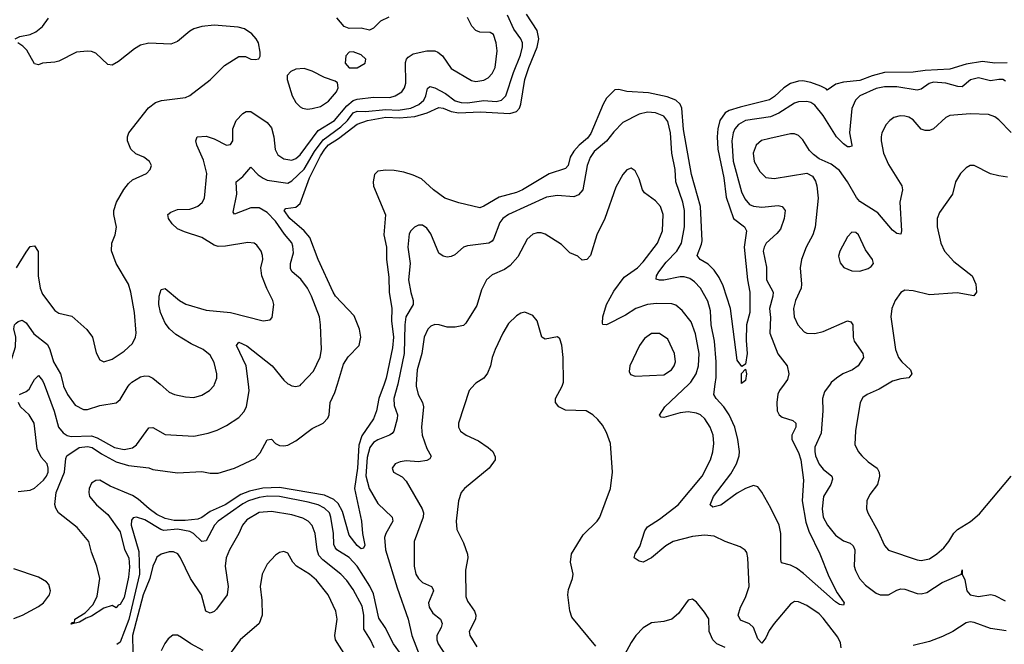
# Model space of a CAD drawing. Header units: inches. Extents: x 1771504 to 1971212, y 471788 to 643615.
# Tile 203 of 256: x 1800218 to 1805037, y 598728 to 601783. Entities that reach past the tile are written whole.
import ezdxf

# ---------------------------------------------------------------- set-up
doc = ezdxf.new("R2010")
doc.units = ezdxf.units.IN
doc.header["$MEASUREMENT"] = 0
doc.layers.add('B8509', color=7, linetype='Continuous')
doc.layers.add('B8600', color=7, linetype='Continuous')

msp = doc.modelspace()

# ---------------------------------------------------------------- linework, layer by layer
at = {"layer": 'B8509', "color": 5}
for points, elevation in [([(1800216.3, 599950), (1800250, 599963.8), (1800264.7, 599975.3), (1800277.7, 600000)], 440), ([(1800337, 600000), (1800387.4, 599867.4), (1800407.5, 599790), (1800430, 599762.1), (1800450, 599749.6), (1800470, 599744.6), (1800570, 599748), (1800598, 599738), (1800682.3, 599690), (1800730, 599679.9), (1800770, 599688.4), (1800790, 599703.2), (1800850, 599786.3), (1800870, 599788.1), (1800930, 599754.7), (1801070, 599745.4), (1801139.7, 599760.3), (1801184.6, 599775.4), (1801230, 599797.8), (1801290, 599837.8), (1801314.7, 599865.3), (1801327.6, 599890), (1801341.9, 599970), (1801338, 600000)], 440), ([(1802001, 600000), (1801976.5, 599930), (1801963.7, 599870), (1801949.4, 599830), (1801893.2, 599746.8), (1801878.4, 599701.6), (1801871.5, 599590), (1801856.8, 599490), (1801891.3, 599330), (1801896.3, 599270), (1801907.1, 599212.9), (1801901.3, 599198.7), (1801890, 599194.8), (1801870, 599211.4), (1801830, 599261.8), (1801798.1, 599378.1), (1801776.9, 599416.9), (1801756.2, 599436.2), (1801710, 599456.8), (1801490, 599494.2), (1801408.4, 599491.6), (1801343.4, 599476.6), (1801299.8, 599460.2), (1801223.3, 599410), (1801150, 599376.6), (1801110, 599348.5), (1801090, 599340.3), (1801027.3, 599332.7), (1800974, 599334), (1800930, 599342.9), (1800890, 599362.9), (1800851.6, 599390), (1800798.3, 599438.3), (1800770, 599455.2), (1800661.4, 599501.4), (1800610, 599529.8), (1800591.2, 599528.8), (1800570, 599515.1), (1800557.6, 599490), (1800555.8, 599470), (1800560.2, 599450), (1800594.2, 599410), (1800650, 599362.6), (1800710, 599277.7), (1800731.4, 599191.4), (1800752.8, 599150), (1800755.3, 599104.7), (1800750, 599056.2), (1800730, 598956.9), (1800710, 598922.7), (1800700.5, 598919.5), (1800690, 598906), (1800670, 598918), (1800630, 598904), (1800570, 598865.2), (1800544, 598856), (1800510, 598835.3), (1800470, 598826), (1800474, 598834), (1800486, 598834), (1800488, 598850), (1800538, 598882), (1800578, 598922), (1800597.1, 598962.9), (1800609.7, 599049.7), (1800596, 599110), (1800570, 599178), (1800557.2, 599230), (1800498.8, 599298.8), (1800407.8, 599370), (1800394.2, 599394.2), (1800390.8, 599410.8), (1800396.9, 599470), (1800437.1, 599570), (1800443.1, 599636.9), (1800448.5, 599650), (1800509.4, 599690.6), (1800550, 599695.7), (1800573.2, 599690), (1800619.2, 599659.2), (1800690, 599621), (1800750, 599602.6), (1800850, 599591.7), (1800870, 599582.6), (1800990, 599566), (1801110, 599572.2), (1801150, 599564.6), (1801190, 599564.7), (1801269.4, 599590), (1801370, 599636), (1801395.7, 599664.3), (1801430, 599728), (1801450, 599730.6), (1801470.2, 599710.2), (1801490, 599700.2), (1801510, 599697.8), (1801530, 599702), (1801570, 599722.7), (1801650, 599783.5), (1801704, 599810), (1801726.6, 599833.4), (1801733.4, 599850), (1801738.1, 599910), (1801760.9, 599959.1), (1801773.2, 600000)], 420), ([(1800430.2, 600000), (1800432.7, 599990), (1800451.5, 599950), (1800490, 599897.8), (1800530, 599875.6), (1800550, 599875.8), (1800610, 599895.5), (1800690, 599908.7), (1800710, 599924.9), (1800748.2, 599990), (1800757.7, 600000)], 460), ([(1800905, 600000), (1800950, 599961.1), (1800976, 599950), (1801030, 599938.9), (1801070, 599935.3), (1801110, 599946.7), (1801146.6, 599970), (1801170, 599994), (1801172.1, 600000)], 460), ([(1801534.9, 600000), (1801550, 599991.8), (1801570, 599988.8), (1801590, 599994), (1801595.7, 600000)], 440), ([(1802068.7, 600000), (1802049.7, 599930), (1802050, 599896.3), (1802067.2, 599850), (1802065.5, 599830), (1802049, 599771), (1802040.4, 599759.6), (1802027.6, 599750), (1801970, 599728.4), (1801950, 599714.6), (1801932.3, 599690), (1801918.9, 599641.1), (1801912, 599552), (1801927.9, 599490), (1801970, 599416.9), (1802040.7, 599350), (1802043.5, 599330), (1802009.7, 599270.3), (1802003.3, 599250), (1802007.8, 599190), (1802064.7, 599004.7), (1802119.9, 598850), (1802137.5, 598770), (1802176.2, 598670)], 440), ([(1802159.2, 600000), (1802158.6, 599990), (1802167.5, 599950), (1802189.4, 599910), (1802193.9, 599890), (1802185.3, 599790), (1802188.1, 599750), (1802210, 599685.5), (1802231.8, 599648.2), (1802224.7, 599635.3), (1802210, 599627.3), (1802170, 599620.9), (1802110, 599625.1), (1802079.6, 599620.4), (1802056.3, 599610), (1802041.6, 599590), (1802048.2, 599570), (1802090, 599546.7), (1802110, 599526.4), (1802188.2, 599390), (1802194.2, 599370), (1802192, 599350), (1802149.4, 599230), (1802148.4, 599110), (1802157.2, 599070), (1802170, 599048.9), (1802190, 599029.3), (1802234, 599010), (1802239.5, 598999.5), (1802242.7, 598990), (1802218.9, 598930), (1802222, 598910), (1802240.6, 598880.6), (1802277.7, 598850), (1802285.4, 598830), (1802280.2, 598810), (1802259.8, 598770), (1802259, 598750), (1802265.5, 598730), (1802305.9, 598670)], 460), ([(1802445.9, 600000), (1802418.4, 599970), (1802364.9, 599810), (1802366.3, 599790), (1802375.3, 599770), (1802403.8, 599750), (1802462.7, 599722.7), (1802510.4, 599690), (1802533.7, 599670), (1802545.3, 599645.3), (1802544.6, 599630), (1802514.9, 599590), (1802394.9, 599490), (1802378.9, 599470), (1802364.9, 599430), (1802353.4, 599330), (1802357.4, 599290), (1802390, 599224), (1802409.1, 599169.1), (1802411.3, 599150), (1802400.2, 599090), (1802402, 598962), (1802410, 598938.7), (1802443.9, 598890), (1802450.2, 598870), (1802449, 598850), (1802418.3, 598790), (1802420.9, 598770), (1802455.5, 598715.5)], 480), ([(1803038, 598718), (1802920, 598860), (1802910.6, 598890.6), (1802901.1, 598970), (1802904.1, 598995.9), (1802923.5, 599050), (1802926, 599070), (1802913.6, 599130), (1802918, 599170), (1802976.5, 599263.5), (1803044.2, 599330), (1803056.9, 599350), (1803109.7, 599490), (1803118.7, 599570), (1803109.8, 599710), (1803090, 599763.7), (1803070, 599799.5), (1803048, 599828), (1803023.6, 599850), (1802990, 599869.7), (1802890, 599873.6), (1802857.2, 599890), (1802840.7, 599910), (1802840.7, 599930), (1802873.6, 599990), (1802876.6, 600000)], 480), ([(1804238, 598710), (1804234.5, 598734.5), (1804221.9, 598761.9), (1804150, 598855.8), (1804130, 598877), (1804070, 598917.3), (1804030, 598935.4), (1804010, 598936.3), (1803990, 598923.6), (1803910, 598828.8), (1803885.6, 598794.4), (1803870, 598759.6), (1803850, 598733.6), (1803830, 598755.1), (1803808.8, 598810), (1803790, 598827.1), (1803745.9, 598845.9), (1803735, 598870), (1803745.2, 598910), (1803770, 598956.4), (1803788.9, 599010), (1803782.3, 599150), (1803776.8, 599176.8), (1803768.5, 599188.5), (1803744.1, 599204.1), (1803670, 599230.9), (1803617.3, 599257.3), (1803570, 599260.8), (1803510, 599255.2), (1803415.8, 599230), (1803380.8, 599210), (1803310, 599151.1), (1803270, 599129.7), (1803250, 599134.5), (1803226, 599150), (1803229.6, 599170), (1803253.4, 599206.6), (1803277.7, 599282.3), (1803290, 599303.1), (1803350, 599339.8), (1803440.3, 599410), (1803558, 599550), (1803599.4, 599630), (1803611.1, 599668.9), (1803615.9, 599710), (1803612.4, 599750), (1803598, 599790), (1803570.7, 599830), (1803549.7, 599850), (1803530, 599859.1), (1803490, 599864.5), (1803450, 599860.2), (1803370, 599836.9), (1803358, 599838), (1803350, 599848), (1803375.6, 599890), (1803492.4, 600000)], 460), ([(1803958.7, 600000), (1803936.2, 599970), (1803928.4, 599951.6), (1803923.9, 599910), (1803925.9, 599870), (1803934.7, 599850), (1803950, 599838), (1804002.1, 599822.1), (1804016.2, 599810), (1804015.8, 599790), (1803996.8, 599750), (1803996.4, 599730), (1804030, 599665.7), (1804040.6, 599630), (1804054.4, 599530), (1804046.9, 599430), (1804065.8, 599325.8), (1804080.8, 599280.8), (1804134.6, 599170), (1804178.7, 599058.7), (1804219.1, 598979.1), (1804253.4, 598930), (1804250, 598919), (1804230, 598922.3), (1804210, 598935.4), (1804054.5, 599074.5), (1804019.3, 599099.3), (1803990, 599114.2), (1803946.3, 599126.3), (1803942.9, 599142.9), (1803943.4, 599270), (1803935.1, 599310), (1803894, 599394), (1803850, 599471.8), (1803830, 599498.2), (1803810, 599504), (1803769.7, 599490.3), (1803730, 599467.7), (1803650, 599409), (1803610, 599398.7), (1803597.6, 599410), (1803613.8, 599450), (1803698.6, 599561.4), (1803726.2, 599610), (1803738.7, 599650), (1803740.4, 599670), (1803733.4, 599730), (1803717.6, 599790), (1803690.3, 599850.3), (1803664.6, 599890), (1803626.5, 599930), (1803615, 599950), (1803621.8, 600000)], 440), ([(1804184.2, 600000), (1804157.5, 599962.5), (1804147.3, 599930), (1804148.4, 599870), (1804139.8, 599760.2), (1804110, 599692), (1804108.9, 599671.1), (1804112.6, 599650), (1804130, 599608.9), (1804150, 599584.2), (1804192.7, 599550), (1804196.1, 599536.1), (1804188.6, 599510), (1804152.4, 599450), (1804146.1, 599390), (1804150.1, 599350), (1804171, 599310), (1804210, 599262.2), (1804250, 599234.2), (1804281.7, 599221.7), (1804297.7, 599210), (1804304.7, 599190), (1804302.3, 599110), (1804308.1, 599088.1), (1804328.2, 599050), (1804356.9, 599016.9), (1804410, 598978.6), (1804430, 598969.3), (1804470, 598970.2), (1804510, 598992.4), (1804530, 598998.2), (1804550, 598996.9), (1804610, 598975.5), (1804630, 598974.3), (1804658.3, 598981.7), (1804732.8, 599030), (1804828, 599070), (1804830, 599092), (1804830.6, 599070), (1804843.1, 599043.1), (1804852.6, 598990), (1804870.4, 598970), (1804910, 598960.9), (1804970.9, 598970.9), (1804990, 598966.9), (1805041.1, 598941.1)], 460), ([(1804465.2, 600000), (1804424.1, 599975.9), (1804364.9, 599950), (1804345.1, 599934.9), (1804331.7, 599910), (1804307.8, 599772.2), (1804305.7, 599705.7), (1804322, 599670), (1804340.2, 599650), (1804370, 599620.2), (1804414.3, 599590), (1804424.7, 599570), (1804426.4, 599550), (1804416.5, 599510), (1804379.2, 599460.8), (1804364.7, 599430), (1804362.8, 599390), (1804368.2, 599370), (1804419.1, 599279.1), (1804450.9, 599210.9), (1804470, 599188.7), (1804610, 599140.2), (1804630, 599138.4), (1804670, 599146), (1804707.3, 599170), (1804740.8, 599199.2), (1804765.7, 599230), (1804789, 599271), (1804807.8, 599290), (1804871.4, 599328.6), (1804914.7, 599365.3), (1805070, 599550.2)], 480), ([(1800210, 599475.5), (1800270, 599481.3), (1800290, 599491.9), (1800334, 599530), (1800349.9, 599550), (1800356.9, 599570), (1800357.9, 599590), (1800351.7, 599610), (1800322.4, 599642.4), (1800303.7, 599683.7), (1800288.6, 599810), (1800263.9, 599850), (1800221.3, 599890), (1800211.9, 599910)], 440), ([(1802082.4, 598682.4), (1802046.9, 598730), (1802006.4, 598810), (1801976.2, 598856.2), (1801950, 598973.9), (1801931.8, 599011.8), (1801870, 599109.9), (1801830, 599153), (1801770.3, 599190.3), (1801761.5, 599201.5), (1801755.7, 599215.8), (1801753.9, 599270), (1801741.2, 599350), (1801733.5, 599370), (1801710, 599394.2), (1801678, 599410), (1801630, 599423.6), (1801490, 599450), (1801432.5, 599452.5), (1801390, 599446.3), (1801337.6, 599430), (1801310, 599415), (1801189.6, 599330), (1801171.2, 599310), (1801130, 599233.1), (1801110, 599230.7), (1801069.1, 599269.1), (1801050, 599278.9), (1800990, 599290.2), (1800924.2, 599284.2), (1800908.8, 599288.8), (1800830, 599336.3), (1800790.2, 599349.8), (1800773.7, 599346.3), (1800765.8, 599334.2), (1800764.4, 599310), (1800800.9, 599180.9), (1800803.9, 599070), (1800751.6, 598848.4), (1800710, 598738), (1800694, 598726)], 440), ([(1801953, 598710), (1801934.4, 598750), (1801902.1, 598802.1), (1801902.8, 598870), (1801894.9, 598914.9), (1801850, 598996.2), (1801819.2, 599039.2), (1801790, 599070.5), (1801701.2, 599141.2), (1801682.8, 599162.8), (1801674, 599190), (1801664.7, 599270), (1801649, 599309), (1801630.3, 599330.3), (1801604.5, 599344.5), (1801550, 599360.8), (1801450, 599377.9), (1801390, 599373), (1801330, 599337.2), (1801308.4, 599310), (1801290.7, 599269.2), (1801244.6, 599190), (1801228.7, 599150), (1801224, 599110), (1801238.4, 599010), (1801232.7, 598970), (1801180.9, 598899.1), (1801170, 598887.8), (1801150, 598879.7), (1801129.8, 598890), (1801107.1, 598970), (1801054.6, 599050), (1801005.4, 599150), (1800991.3, 599170), (1800970, 599180.5), (1800950, 599179.7), (1800910, 599168), (1800890, 599154.7), (1800881.9, 599138.1), (1800870, 599109.5), (1800855.6, 599050), (1800821.9, 598970), (1800769.6, 598770), (1800771.5, 598688.5)], 460), ([(1801814.5, 598670), (1801763.4, 598750), (1801759.8, 598770), (1801771.6, 598850), (1801764.6, 598890), (1801727.9, 598970), (1801670, 599041.6), (1801636.4, 599070), (1801572.1, 599110), (1801554.2, 599130), (1801530, 599173), (1801510, 599181.3), (1801490, 599176.9), (1801470, 599162.9), (1801430, 599119.6), (1801404.2, 599070), (1801395.4, 599010), (1801402.6, 598942.6), (1801403.9, 598870), (1801390.1, 598830), (1801297.3, 598750), (1801227, 598653)], 480), ([(1800190, 598854.6), (1800231, 598870), (1800310, 598912), (1800335.3, 598930), (1800363.5, 598970), (1800368.7, 598990), (1800360.3, 599020.3), (1800350, 599033.7), (1800310, 599056.1), (1800190, 599097.3)], 440), ([(1803671.4, 598711.4), (1803629.6, 598730), (1803611.1, 598750), (1803593.1, 598790), (1803590, 598852.3), (1803570, 598885.1), (1803530, 598934), (1803510, 598949), (1803490, 598944), (1803442.4, 598877.6), (1803410, 598851.1), (1803370, 598839.2), (1803310, 598832.3), (1803270, 598808), (1803233.1, 598770), (1803210, 598736.9), (1803144.9, 598615.1)], 480), ([(1805045.8, 598794.2), (1804970, 598804.5), (1804890, 598834.2), (1804870, 598836.8), (1804850, 598832.3), (1804784.9, 598790), (1804733.8, 598766.2), (1804670, 598741.5), (1804590, 598721.2)], 460), ([(1801116.7, 598696.7), (1801055.8, 598730), (1801010, 598761.6), (1800990, 598771.8), (1800968.3, 598771.7), (1800945.1, 598754.9), (1800927.7, 598732.3), (1800910, 598696)], 480)]:
    msp.add_lwpolyline(points, dxfattribs=dict(at, elevation=elevation))
at = {"layer": 'B8600', "color": 5}
for points, elevation in [([(1800195.1, 601690), (1800218.9, 601701.1), (1800270, 601711.1), (1800297, 601723), (1800330, 601750.3), (1800358.5, 601790)], 480), ([(1801172.1, 600000), (1801182.6, 600030), (1801183.1, 600050), (1801170, 600106), (1801150, 600141.3), (1801116.3, 600170), (1801057.8, 600197.8), (1800982.6, 600242.6), (1800950.5, 600270.5), (1800930, 600298.3), (1800907.7, 600350), (1800899.3, 600390), (1800900.4, 600430), (1800910, 600462.8), (1800930, 600467.7), (1801000.4, 600410), (1801031.9, 600391.9), (1801130, 600362.2), (1801250, 600350.9), (1801410, 600310.3), (1801444.4, 600315.6), (1801453.5, 600326.5), (1801461.1, 600390), (1801457.3, 600410), (1801428, 600468), (1801403.7, 600530), (1801399, 600570), (1801407.8, 600610), (1801406.6, 600630), (1801399.8, 600650), (1801379.4, 600679.4), (1801365.2, 600690), (1801333.8, 600693.8), (1801225, 600675), (1801190, 600674), (1801170, 600680.6), (1801110, 600718.3), (1801025.1, 600745.1), (1800990, 600760.7), (1800963.8, 600783.8), (1800946.6, 600810), (1800943.5, 600830), (1800957.7, 600842.3), (1800990, 600854), (1801050, 600856.6), (1801070, 600862.2), (1801089.2, 600870.8), (1801111.2, 600888.8), (1801123.1, 600910), (1801133.8, 601030), (1801116.8, 601096.7), (1801085.1, 601170), (1801080.5, 601190), (1801086.6, 601210), (1801130, 601214), (1801170, 601200.9), (1801230, 601169.1), (1801250, 601173), (1801261.3, 601190), (1801260.9, 601250), (1801276.8, 601290), (1801310, 601324), (1801326, 601334), (1801350, 601333.8), (1801430, 601280.2), (1801450, 601254.3), (1801461.4, 601210), (1801468.9, 601148.9), (1801482, 601122), (1801510, 601102.7), (1801550, 601095.3), (1801570, 601104.4), (1801590, 601122.7), (1801679.4, 601240.6), (1801758.7, 601290), (1801818.7, 601361.3), (1801850, 601387.2), (1801870, 601394.5), (1801950, 601403.4), (1802030, 601402.9), (1802055.4, 601410), (1802087.6, 601430), (1802101.8, 601450), (1802108, 601472), (1802105.6, 601574.4), (1802110.6, 601590), (1802119.8, 601600.2), (1802143.8, 601616.2), (1802210.1, 601630.1), (1802250, 601630.1), (1802264.5, 601624.5), (1802286.6, 601606.6), (1802330, 601544.4), (1802430, 601485.5), (1802450, 601481.3), (1802490, 601486.9), (1802510, 601498.9), (1802530, 601519.5), (1802545.6, 601550), (1802555.3, 601630), (1802549.8, 601670), (1802537.2, 601710), (1802521, 601721), (1802470, 601722.7), (1802449.9, 601729.9), (1802431.2, 601751.2), (1802410, 601794.2)], 460), ([(1801595.7, 600000), (1801656.1, 600063.9), (1801688.1, 600131.9), (1801695.5, 600170), (1801690.7, 600290), (1801684.8, 600330), (1801646.9, 600430), (1801626.6, 600470), (1801594.2, 600514.2), (1801550.8, 600550), (1801543.9, 600563.9), (1801544.1, 600590), (1801557.5, 600642.5), (1801555.6, 600675.6), (1801550, 600690.8), (1801513.5, 600733.5), (1801470, 600797.5), (1801430, 600839.3), (1801390, 600862), (1801350, 600863.2), (1801270, 600831.6), (1801262, 600842), (1801280.7, 600930), (1801278, 600990), (1801310, 601015.4), (1801350, 601062), (1801384.5, 601024.5), (1801410, 601007.1), (1801430, 600998.9), (1801530, 600983.9), (1801550, 600995.3), (1801610, 601052.3), (1801660.9, 601139.1), (1801703.9, 601196.1), (1801790, 601259.2), (1801821.8, 601290), (1801850, 601326.7), (1801870, 601335.4), (1801910, 601334.2), (1802010, 601343.3), (1802070, 601340), (1802131.6, 601350), (1802172.1, 601367.9), (1802196, 601390), (1802205.7, 601410), (1802213.4, 601446.6), (1802224.5, 601455.5), (1802250, 601449), (1802302.7, 601422.7), (1802350, 601386.3), (1802378.5, 601378.5), (1802410, 601376.4), (1802490, 601387.5), (1802550, 601382.3), (1802576.2, 601390), (1802597.7, 601410), (1802635.5, 601524.5), (1802669.5, 601610), (1802678.8, 601650), (1802678.8, 601670), (1802671.1, 601690), (1802636.6, 601736.6), (1802605.4, 601805.4)], 440), ([(1801773.2, 600000), (1801802.6, 600097.4), (1801826.3, 600133.7), (1801879.6, 600190), (1801887.9, 600230), (1801881.3, 600270), (1801854.4, 600334.4), (1801763.7, 600430), (1801751.4, 600450), (1801679.1, 600610), (1801637.9, 600717.9), (1801610, 600749.9), (1801539.6, 600810), (1801512, 600850), (1801520.5, 600859.5), (1801570, 600865.3), (1801590, 600883.8), (1801637.1, 601010), (1801690, 601116.9), (1801711, 601150), (1801730, 601171.7), (1801778.4, 601201.6), (1801870, 601271.8), (1801919.8, 601290), (1802010, 601305.5), (1802076.6, 601303.4), (1802151.1, 601308.9), (1802212.9, 601327.1), (1802270, 601353), (1802290, 601349.7), (1802330, 601333.5), (1802368, 601328), (1802472.1, 601332.1), (1802616.3, 601323.7), (1802650, 601333.6), (1802664, 601350), (1802670.7, 601369.3), (1802690.8, 601490), (1802709.6, 601550), (1802751.3, 601648.7), (1802758.6, 601690), (1802750, 601730.7), (1802698.5, 601810)], 420), ([(1802025.2, 601794.8), (1801984.5, 601775.5), (1801950, 601740.9), (1801930, 601731.6), (1801890, 601741.8), (1801830, 601739.4), (1801805.7, 601750), (1801770, 601792.6)], 460), ([(1800202.2, 600570), (1800250, 600645.8), (1800270, 600673.7), (1800290, 600676.5), (1800309.2, 600649.2), (1800308.7, 600530), (1800317.8, 600470), (1800330, 600441.1), (1800390, 600360.3), (1800410, 600348), (1800472.9, 600332.9), (1800547.4, 600267.4), (1800574.9, 600230), (1800593, 600153), (1800610, 600119.1), (1800630, 600108.8), (1800670, 600122.3), (1800730, 600161.5), (1800770, 600199.5), (1800784.8, 600230), (1800787.3, 600250), (1800780.2, 600350), (1800762.2, 600450), (1800749.8, 600490), (1800690.8, 600590), (1800667.3, 600652.7), (1800668.5, 600690), (1800685.7, 600730), (1800692.5, 600767.5), (1800679.1, 600830), (1800678.9, 600850), (1800692.1, 600890), (1800727.5, 600952.5), (1800750, 600982), (1800770, 600999), (1800838, 601030), (1800857.2, 601050), (1800862.7, 601070), (1800853.2, 601090), (1800826, 601110), (1800787.2, 601127.2), (1800762, 601150), (1800745.7, 601190), (1800745.4, 601210), (1800752.4, 601230), (1800848.7, 601351.3), (1800882.5, 601377.5), (1800912.7, 601387.3), (1801030, 601402.8), (1801050, 601411.5), (1801150.9, 601489.1), (1801220.9, 601559.1), (1801290, 601603.1), (1801323.1, 601603.1), (1801350, 601590.6), (1801370, 601587.7), (1801389.1, 601590.9), (1801395.1, 601604.9), (1801395.5, 601624.5), (1801386.6, 601670), (1801376, 601690), (1801354.7, 601714.7), (1801317.7, 601737.7), (1801287.1, 601747.1), (1801170, 601756.1), (1801110, 601749.8), (1801070, 601738.5), (1801050, 601727.7), (1800990, 601677.2), (1800957, 601663), (1800850, 601669), (1800810, 601657.8), (1800779.4, 601640.6), (1800701, 601579), (1800670, 601561.1), (1800650, 601564), (1800590, 601619.3), (1800570, 601628.1), (1800549.8, 601629.8), (1800496.1, 601623.9), (1800410, 601581), (1800390, 601575.1), (1800330.3, 601569.7), (1800310, 601561.6), (1800290, 601567.8), (1800253.4, 601633.4), (1800233.9, 601653.9), (1800209.7, 601670)], 480), ([(1805050, 601571.5), (1804990, 601570.9), (1804930, 601578), (1804850, 601565.1), (1804770, 601541.2), (1804650, 601535.2), (1804590, 601526.3), (1804450, 601524.3), (1804390, 601508.3), (1804330, 601485.3), (1804250, 601476.8), (1804212.3, 601467.7), (1804170, 601437.6), (1804165, 601445), (1804138.1, 601458.1), (1804090, 601475.3), (1804050, 601483.9), (1804030, 601482.7), (1803990, 601470.3), (1803957, 601450), (1803912.5, 601407.5), (1803888.3, 601391.7), (1803744.6, 601355.4), (1803690, 601338.5), (1803670, 601327.8), (1803644, 601290), (1803634.6, 601250), (1803631.3, 601210), (1803635.5, 601150), (1803664.9, 601010), (1803675.1, 600915.1), (1803711.2, 600811.2), (1803764.9, 600770), (1803774.5, 600750), (1803764.4, 600670), (1803779.9, 600510), (1803790.6, 600450), (1803791.8, 600350), (1803775.6, 600290), (1803773.8, 600213.8), (1803778.8, 600150), (1803770, 600098), (1803752.7, 600087.3), (1803730, 600118), (1803697.4, 600370), (1803661.4, 600481.4), (1803641.9, 600521.9), (1803617.2, 600557.2), (1803587.1, 600587.1), (1803548.2, 600610), (1803534, 600630), (1803555.6, 600684.4), (1803557.9, 600702.1), (1803549.9, 600870), (1803506.2, 601026.2), (1803466.7, 601246.7), (1803458.3, 601350), (1803450.6, 601370.6), (1803429.9, 601389.9), (1803386.5, 601406.5), (1803295, 601425), (1803190, 601431.7), (1803150, 601442), (1803130, 601440.4), (1803090, 601398.9), (1803073.4, 601370), (1803013.7, 601226.3), (1802996.2, 601203.8), (1802955.9, 601170), (1802930, 601140.2), (1802912.1, 601110), (1802901.7, 601070), (1802890, 601055.7), (1802810, 601028.8), (1802678.4, 600950), (1802650, 600937.6), (1802565, 600915), (1802490, 600870.6), (1802470, 600863.2), (1802367, 600887), (1802299.3, 600910), (1802243, 600950), (1802184.7, 601004.7), (1802143.3, 601023.3), (1802097.7, 601037.7), (1802050, 601045.6), (1802010, 601047.4), (1801970, 601042), (1801954.1, 601025.9), (1801947.2, 600990), (1801950, 600968.8), (1802007.8, 600827.8), (1802000.8, 600730), (1802012.9, 600670), (1802012.7, 600610), (1802024.2, 600524.2), (1802026.1, 600450), (1802038.5, 600370), (1802037.5, 600310), (1802047.9, 600230), (1802042.9, 600177.1), (1802011.5, 600030), (1802001, 600000)], 420), ([(1805042.4, 601482.4), (1805030, 601489.9), (1805010.4, 601490.4), (1804970, 601483.7), (1804910, 601498.4), (1804871.5, 601488.5), (1804830, 601455.4), (1804810, 601456.2), (1804750, 601473), (1804690, 601476.7), (1804668.3, 601471.7), (1804630, 601443.4), (1804610, 601438.6), (1804510, 601454.2), (1804450, 601454.5), (1804410, 601445.8), (1804330, 601410.5), (1804308.5, 601390), (1804290, 601349.3), (1804278.8, 601230), (1804291, 601169), (1804290, 601164), (1804278.9, 601161.1), (1804270, 601161.4), (1804250, 601175.4), (1804216.3, 601210), (1804150, 601314.6), (1804110, 601364.3), (1804090, 601378), (1804070, 601383.6), (1804030, 601381.4), (1804010, 601374.5), (1803933.8, 601326.2), (1803891.8, 601308.2), (1803769.5, 601290.5), (1803735.3, 601270), (1803718.7, 601250), (1803710, 601229.6), (1803703.8, 601190), (1803709.7, 601090.3), (1803750, 600941.1), (1803766.1, 600906.1), (1803790, 600879), (1803810, 600870.1), (1803850, 600866.8), (1803930, 600874.6), (1803949.3, 600869.3), (1803964.7, 600850), (1803960.2, 600810), (1803941.2, 600758.8), (1803923.6, 600736.4), (1803871.2, 600690), (1803860.9, 600670), (1803857.3, 600650), (1803872.6, 600572.6), (1803873.6, 600510), (1803905.1, 600450), (1803904.6, 600430), (1803887.9, 600370), (1803892.9, 600327.1), (1803889.3, 600250), (1803928.5, 600148.5), (1803973.5, 600090), (1803981.7, 600050), (1803976.4, 600023.6), (1803958.7, 600000)], 440), ([(1803621.8, 600000), (1803626.4, 600033.6), (1803626.7, 600110), (1803618.2, 600210), (1803602.2, 600290), (1803599.5, 600359.5), (1803586, 600406), (1803549.8, 600470), (1803521.2, 600501.2), (1803497.1, 600517.1), (1803470, 600524.9), (1803450, 600524.6), (1803370, 600508.8), (1803348.5, 600508.5), (1803333.6, 600513.6), (1803334.4, 600530), (1803345.3, 600550), (1803382.7, 600597.3), (1803434.5, 600650), (1803457.5, 600690), (1803470.9, 600770), (1803471.3, 600850), (1803463.7, 600890), (1803429.9, 600990), (1803425.6, 601050), (1803409.9, 601130), (1803403.2, 601230), (1803390, 601285.1), (1803370, 601310.6), (1803330, 601327.9), (1803290, 601330.4), (1803250, 601320.2), (1803170, 601279.9), (1803125.4, 601234.6), (1803090, 601188.5), (1803030, 601138.8), (1803010, 601108.3), (1802994.6, 601070), (1802973.4, 600950), (1802953.6, 600926.4), (1802930, 600916.8), (1802850, 600923.7), (1802795.6, 600915.6), (1802610, 600830.5), (1802583.2, 600810), (1802568.2, 600791.8), (1802536.6, 600710), (1802530, 600699.8), (1802514.4, 600690), (1802410, 600677.6), (1802390, 600670.9), (1802347.3, 600632.7), (1802330, 600623.9), (1802310, 600621.4), (1802290, 600625.6), (1802270, 600641.1), (1802230, 600735.8), (1802210, 600763.5), (1802190, 600778), (1802170, 600777.3), (1802150, 600767.4), (1802131.5, 600750), (1802124.4, 600735.6), (1802116.8, 600670), (1802129.3, 600590), (1802120.6, 600510), (1802131.5, 600448.5), (1802143.7, 600410), (1802143.7, 600390), (1802108.4, 600330), (1802103, 600290), (1802100.2, 600150), (1802071.1, 600008.9), (1802068.7, 600000)], 440), ([(1805070, 601231.7), (1805010, 601292.5), (1804990, 601307.8), (1804958.7, 601318.7), (1804870, 601323.1), (1804770, 601313.7), (1804750, 601304.2), (1804690.3, 601250), (1804670, 601241.8), (1804650, 601240.4), (1804630, 601246.9), (1804590, 601294), (1804570, 601306.9), (1804550, 601311.9), (1804527.3, 601312.7), (1804496, 601304), (1804475.8, 601290), (1804458.9, 601270), (1804437.7, 601230), (1804433.8, 601210), (1804433.8, 601190), (1804446.2, 601130), (1804470, 601074.9), (1804535.5, 600970), (1804537.8, 600950), (1804525.6, 600890), (1804534.4, 600750), (1804530, 600733.2), (1804510, 600737.4), (1804490, 600754), (1804417.6, 600837.6), (1804330, 600893.8), (1804313.2, 600913.2), (1804269.8, 600990), (1804230, 601045.8), (1804190, 601075.8), (1804130, 601103), (1804103.5, 601123.5), (1804083.1, 601143.1), (1804050, 601195.1), (1804030, 601216.9), (1804010, 601224.2), (1803990, 601224.1), (1803890, 601202.7), (1803848.6, 601191.4), (1803821.6, 601170), (1803808, 601130), (1803811.8, 601090), (1803840.3, 601040.3), (1803870, 601011.3), (1803910, 601006.3), (1804070, 601033.1), (1804098.2, 601018.2), (1804113.4, 600993.4), (1804119.7, 600970), (1804125.8, 600910), (1804111.9, 600768.1), (1804100.2, 600730), (1804067, 600670), (1804043.5, 600610), (1804038, 600570), (1804044.7, 600490), (1804042, 600470), (1804015, 600410), (1804004.6, 600370), (1804008.4, 600330), (1804026.5, 600290), (1804056.8, 600256.8), (1804070.2, 600250.2), (1804110, 600247.5), (1804150, 600258.4), (1804270, 600310.2), (1804285.1, 600305.1), (1804295.8, 600290), (1804297.2, 600230), (1804302.8, 600210), (1804344, 600150), (1804347.7, 600130), (1804321.6, 600090), (1804293.8, 600070), (1804246.2, 600050), (1804215.2, 600030), (1804190, 600008.1), (1804184.2, 600000)], 460), ([(1803492.4, 600000), (1803503, 600010), (1803528.1, 600050), (1803540.9, 600090), (1803543.9, 600150), (1803525.7, 600245.7), (1803504.4, 600304.4), (1803460.1, 600360.1), (1803430, 600387.4), (1803410, 600393.4), (1803334.7, 600394.7), (1803290, 600389.2), (1803233.1, 600370), (1803182.7, 600337.3), (1803090, 600289.7), (1803071.9, 600291.9), (1803070, 600298), (1803071.6, 600330), (1803089.3, 600390), (1803125.2, 600454.8), (1803176.2, 600523.8), (1803241.4, 600570), (1803270, 600598), (1803340.2, 600690), (1803363.7, 600750), (1803366.8, 600830), (1803354.4, 600870), (1803330, 600897.7), (1803275.6, 600935.6), (1803266, 600950), (1803250, 601004), (1803230, 601044), (1803210, 601057.2), (1803190, 601049.2), (1803170, 601026), (1803135.5, 600964.5), (1803082.3, 600810), (1803043.2, 600730), (1803011.1, 600628.9), (1802993.4, 600610), (1802970, 600607), (1802950, 600626.6), (1802910, 600642.9), (1802870, 600683), (1802790, 600734.3), (1802770, 600740.5), (1802750, 600740.4), (1802730, 600733.7), (1802701.7, 600710), (1802656.3, 600623.7), (1802618.8, 600581.2), (1802590, 600561.2), (1802530, 600535.5), (1802502.7, 600510), (1802478.5, 600461.5), (1802454.7, 600385.3), (1802401.8, 600298.2), (1802390, 600287.6), (1802350, 600278.4), (1802310, 600279.5), (1802270.9, 600290.9), (1802250, 600291.8), (1802230, 600283.1), (1802216.1, 600270), (1802197.1, 600230), (1802186, 600150), (1802163.3, 600070), (1802159.2, 600000)], 460), ([(1805053.1, 601013.1), (1805010, 601018.7), (1804969.8, 601029.8), (1804890, 601069.6), (1804870, 601069.6), (1804850, 601058.4), (1804821.6, 601030), (1804797.6, 600990), (1804783.1, 600930), (1804719.6, 600840.4), (1804708.9, 600810), (1804707.9, 600770), (1804725.8, 600690), (1804744.6, 600650), (1804790, 600599.5), (1804879.1, 600530), (1804897.6, 600490), (1804901.1, 600450), (1804888.4, 600431.6), (1804806.3, 600446.3), (1804670, 600437.3), (1804590, 600456.4), (1804550, 600459.7), (1804530, 600447.8), (1804502, 600410), (1804486.2, 600370), (1804481.8, 600330), (1804503.6, 600170), (1804519.6, 600130), (1804534.7, 600110), (1804577.4, 600070), (1804583.6, 600050), (1804569.1, 600030.9), (1804530, 600026.5), (1804490, 600014.6), (1804465.2, 600000)], 480), ([(1802876.6, 600000), (1802879.6, 600010), (1802877.6, 600130), (1802870.8, 600190.8), (1802861.3, 600221.3), (1802850, 600231.6), (1802790, 600219.6), (1802772.7, 600230), (1802750.8, 600310.8), (1802730, 600336.2), (1802690, 600351.6), (1802670, 600347.6), (1802650, 600335.1), (1802610, 600296.3), (1802582, 600250), (1802544.7, 600170), (1802530.2, 600130), (1802522, 600090), (1802506.8, 600053.2), (1802490, 600029.5), (1802450, 600004.5), (1802445.9, 600000)], 480), ([(1800032.2, 600000), (1800012.5, 600030), (1800009.8, 600050), (1800030, 600062.9), (1800110, 600059.4), (1800130, 600063.2), (1800149.1, 600070.9), (1800158.8, 600081.2), (1800174.4, 600110), (1800197.5, 600182.5), (1800199.9, 600230), (1800189.8, 600270.2), (1800192.6, 600290), (1800201.3, 600298.7), (1800210, 600306.3), (1800230, 600312.6), (1800250, 600300.3), (1800287.1, 600247.1), (1800354.5, 600194.5), (1800366.3, 600170), (1800383.5, 600110), (1800417.6, 600050), (1800430.2, 600000)], 460), ([(1801338, 600000), (1801326.2, 600090), (1801279.1, 600190), (1801290, 600206.4), (1801330, 600188.1), (1801454.3, 600090), (1801510, 600019.5), (1801530, 600002.6), (1801534.9, 600000)], 440), ([(1800277.7, 600000), (1800290, 600023.1), (1800310, 600042), (1800330, 600018.3), (1800337, 600000)], 440), ([(1800757.7, 600000), (1800767.1, 600010), (1800810, 600035.5), (1800830, 600040.6), (1800850, 600038.8), (1800870.1, 600030.1), (1800905, 600000)], 460)]:
    msp.add_lwpolyline(points, dxfattribs=dict(at, elevation=elevation))
for points, elevation in [([(1801850, 601626), (1801830, 601624), (1801814.4, 601605.6), (1801811, 601570), (1801830, 601546.8), (1801870, 601548.4), (1801909, 601570), (1801912.7, 601590), (1801890, 601611.5)], 480), ([(1801610, 601543.6), (1801570, 601540.9), (1801544.7, 601530), (1801526.8, 601510), (1801527.7, 601490), (1801551.7, 601410), (1801570, 601378), (1801590, 601356.4), (1801602.8, 601350), (1801625.9, 601345.9), (1801650, 601348.2), (1801690, 601358.6), (1801730, 601385.2), (1801767.8, 601430), (1801776.9, 601450), (1801773.8, 601473.8), (1801762, 601482), (1801710, 601499.6), (1801650, 601531.5)], 480), ([(1804290, 600743.6), (1804270, 600720.9), (1804231.3, 600650), (1804226.1, 600626.1), (1804233.2, 600593.2), (1804251.3, 600571.3), (1804290, 600555.3), (1804330, 600552.7), (1804370, 600566.4), (1804384.8, 600575.2), (1804396, 600590), (1804392, 600610), (1804357.6, 600657.6), (1804323.6, 600730), (1804310, 600742.4)], 480), ([(1803310, 600248.6), (1803276.1, 600223.9), (1803251.9, 600190), (1803203.7, 600090), (1803201.4, 600061.4), (1803207.4, 600047.4), (1803230, 600038.7), (1803370, 600045.8), (1803408.5, 600070), (1803421.5, 600090), (1803428.1, 600110), (1803423.1, 600150), (1803390, 600219.6), (1803350, 600247.3)], 480), ([(1803750, 600004), (1803750, 600052), (1803770, 600074), (1803775.5, 600050), (1803770, 600018)], 420)]:
    msp.add_lwpolyline(points, close=True, dxfattribs=dict(at, elevation=elevation))

doc.saveas('drawing.dxf')
